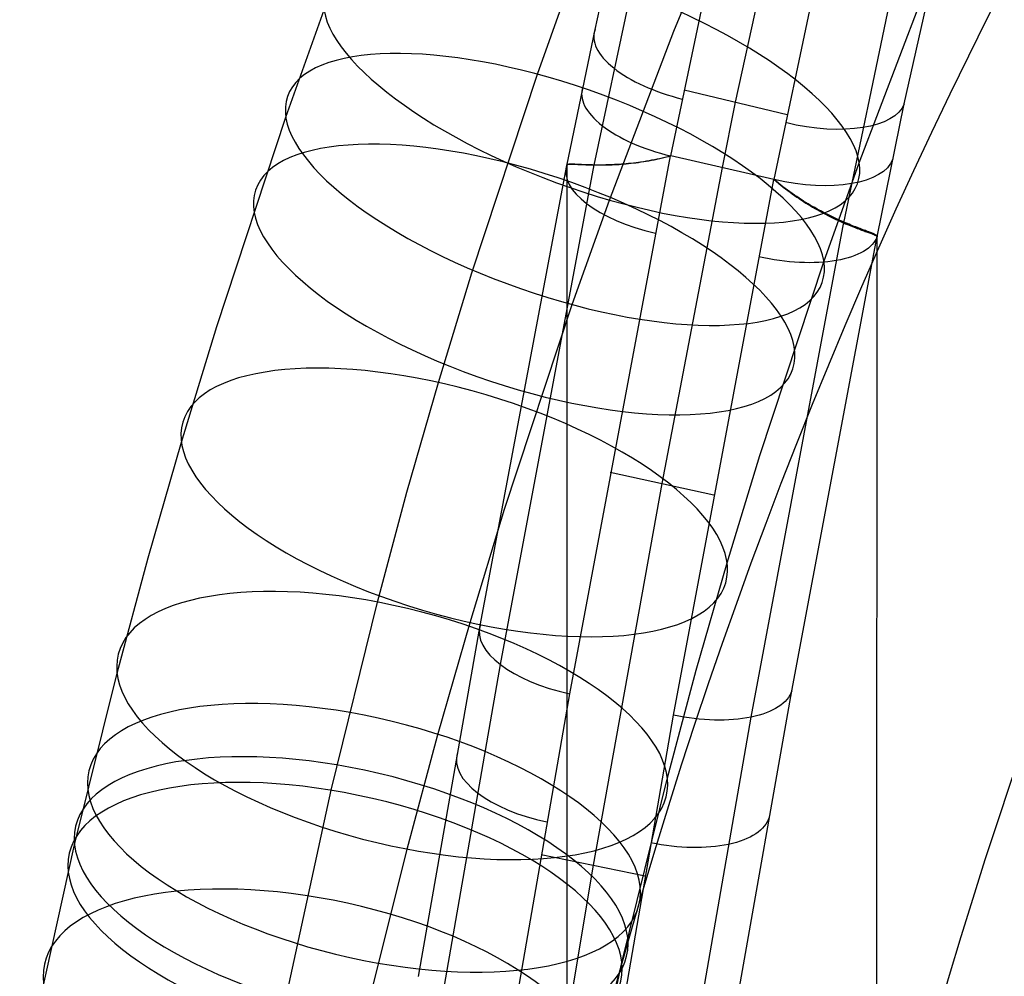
# Model space of a CAD drawing. Extents: x -260 to 296, y -277 to 294.
# Tile 58 of 241: x -236 to -208, y 102 to 129. Entities that reach past the tile are written whole.
import ezdxf

# ---------------------------------------------------------------- set-up
doc = ezdxf.new("R2010")
doc.units = 0
doc.layers.add('PREDEFINITO', color=7, linetype='CONTINUOUS')

msp = doc.modelspace()

# ---------------------------------------------------------------- linework, layer by layer
at = {"layer": 'PREDEFINITO'}
for p, q in [((-217.161, 128.404, 625.716), (-215.208, 133.146, 627.579)), ((-219.391, 128.452, 723.795), (-218.46, 132.558, 725.715)), ((-214.265, 131.712, 729.444), (-215.429, 126.4, 726.886)), ((-219.412, 124.622, 724.463), (-217.964, 131.474, 727.696)), ((-217.249, 124.878, 725.901), (-216.053, 130.561, 728.621)), ((-221.017, 127.185, 607.957), (-219.993, 130.053, 609.156)), ((-210.65, 126.352, 724.346), (-209.79, 130.184, 726.277)), ((-214.326, 124.212, 726.064), (-213.166, 129.749, 728.781)), ((-212.361, 122.987, 724.829), (-210.987, 129.553, 728.12)), ((-211.925, 124.685, 614.994), (-210.205, 129.199, 616.829)), ((-228.127, 125.976, 616.673), (-227.047, 129.002, 617.939)), ((-220.183, 124.6, 721.968), (-219.391, 128.452, 723.795)), ((-218.979, 123.633, 623.776), (-217.161, 128.404, 625.716)), ((-222.872, 121.578, 605.538), (-221.017, 127.185, 607.957)), ((-216.875, 126.746, 726.801), (-213.959, 126.049, 726.972)), ((-215.429, 126.4, 726.886), (-215.799, 124.547, 725.982)), ((-211.416, 122.595, 722.426), (-210.65, 126.352, 724.346)), ((-230.083, 120.064, 614.124), (-228.127, 125.976, 616.673)), ((-220.107, 109.686, 718.47), (-217.258, 124.88, 725.9)), ((-218.514, 124.657, 725.324), (-218.446, 124.664, 725.369)), ((-218.441, 124.662, 725.364), (-218.509, 124.655, 725.318)), ((-218.446, 124.664, 725.369), (-218.377, 124.671, 725.413)), ((-218.372, 124.669, 725.408), (-218.441, 124.662, 725.364)), ((-218.377, 124.671, 725.413), (-218.307, 124.679, 725.456)), ((-218.302, 124.677, 725.451), (-218.372, 124.669, 725.408)), ((-218.307, 124.679, 725.456), (-218.237, 124.687, 725.497)), ((-218.231, 124.686, 725.492), (-218.302, 124.677, 725.451)), ((-218.237, 124.687, 725.497), (-218.165, 124.697, 725.536)), ((-218.159, 124.695, 725.532), (-218.231, 124.686, 725.492)), ((-218.165, 124.697, 725.536), (-218.093, 124.707, 725.574)), ((-218.087, 124.705, 725.571), (-218.159, 124.695, 725.532)), ((-218.093, 124.707, 725.574), (-218.02, 124.718, 725.611)), ((-218.014, 124.716, 725.608), (-218.087, 124.705, 725.571)), ((-218.02, 124.718, 725.611), (-217.947, 124.73, 725.646)), ((-217.94, 124.728, 725.644), (-218.014, 124.716, 725.608)), ((-217.947, 124.73, 725.646), (-217.872, 124.743, 725.68)), ((-217.865, 124.741, 725.678), (-217.94, 124.728, 725.644)), ((-217.872, 124.743, 725.68), (-217.798, 124.757, 725.713)), ((-217.79, 124.754, 725.711), (-217.865, 124.741, 725.678)), ((-217.798, 124.757, 725.713), (-217.722, 124.771, 725.744)), ((-217.714, 124.769, 725.742), (-217.79, 124.754, 725.711)), ((-217.722, 124.771, 725.744), (-217.646, 124.787, 725.773)), ((-217.638, 124.785, 725.772), (-217.714, 124.769, 725.742)), ((-217.646, 124.787, 725.773), (-217.569, 124.803, 725.802)), ((-217.561, 124.801, 725.801), (-217.638, 124.785, 725.772)), ((-217.569, 124.803, 725.802), (-217.492, 124.821, 725.828)), ((-217.484, 124.819, 725.828), (-217.561, 124.801, 725.801)), ((-217.492, 124.821, 725.828), (-217.415, 124.839, 725.854)), ((-217.406, 124.837, 725.853), (-217.484, 124.819, 725.828)), ((-217.415, 124.839, 725.854), (-217.337, 124.859, 725.878)), ((-217.328, 124.857, 725.878), (-217.406, 124.837, 725.853)), ((-217.337, 124.859, 725.878), (-217.258, 124.88, 725.9)), ((-217.249, 124.878, 725.901), (-217.328, 124.857, 725.878)), ((-217.249, 124.878, 725.901), (-217.258, 124.88, 725.9)), ((-214.336, 124.214, 726.063), (-217.249, 124.878, 725.901)), ((-212.923, 121.889, 613.825), (-211.925, 124.685, 614.994)), ((-222.634, 111.617, 715.64), (-220.183, 124.606, 721.993)), ((-222.064, 110.509, 717.579), (-219.415, 124.624, 724.474)), ((-220.183, 124.6, 721.968), (-220.209, 47.207, 413.625)), ((-220.186, 124.619, 722.161), (-220.185, 124.625, 722.245)), ((-220.185, 124.613, 722.077), (-220.186, 124.619, 722.161)), ((-220.185, 124.619, 722.22), (-220.186, 124.613, 722.136)), ((-220.186, 124.613, 722.136), (-220.185, 124.607, 722.052)), ((-220.185, 124.625, 722.245), (-220.182, 124.629, 722.328)), ((-220.182, 124.624, 722.304), (-220.185, 124.619, 722.22)), ((-220.183, 124.606, 721.993), (-220.185, 124.613, 722.077)), ((-220.185, 124.607, 722.052), (-220.183, 124.6, 721.968)), ((-220.183, 124.606, 721.993), (-220.183, 124.6, 721.968)), ((-220.182, 124.629, 722.328), (-220.177, 124.634, 722.411)), ((-220.177, 124.628, 722.388), (-220.182, 124.624, 722.304)), ((-220.177, 124.634, 722.411), (-220.171, 124.637, 722.494)), ((-220.171, 124.632, 722.471), (-220.177, 124.628, 722.388)), ((-220.171, 124.637, 722.494), (-220.163, 124.64, 722.576)), ((-220.163, 124.635, 722.554), (-220.171, 124.632, 722.471)), ((-220.163, 124.64, 722.576), (-220.154, 124.643, 722.658)), ((-220.154, 124.638, 722.636), (-220.163, 124.635, 722.554)), ((-220.154, 124.643, 722.658), (-220.143, 124.645, 722.74)), ((-220.142, 124.64, 722.718), (-220.154, 124.638, 722.636)), ((-220.143, 124.645, 722.74), (-220.13, 124.646, 722.821)), ((-220.129, 124.642, 722.8), (-220.142, 124.64, 722.718)), ((-220.13, 124.646, 722.821), (-220.115, 124.647, 722.902)), ((-220.115, 124.643, 722.882), (-220.129, 124.642, 722.8)), ((-220.115, 124.647, 722.902), (-220.099, 124.648, 722.983)), ((-220.098, 124.644, 722.963), (-220.115, 124.643, 722.882)), ((-220.099, 124.648, 722.983), (-220.081, 124.648, 723.063)), ((-220.08, 124.645, 723.043), (-220.098, 124.644, 722.963)), ((-220.081, 124.648, 723.063), (-220.061, 124.648, 723.143)), ((-220.06, 124.645, 723.123), (-220.08, 124.645, 723.043)), ((-220.061, 124.648, 723.143), (-220.04, 124.648, 723.222)), ((-220.039, 124.644, 723.203), (-220.06, 124.645, 723.123)), ((-220.04, 124.648, 723.222), (-220.016, 124.647, 723.301)), ((-220.016, 124.644, 723.282), (-220.039, 124.644, 723.203)), ((-220.016, 124.647, 723.301), (-219.992, 124.646, 723.379)), ((-219.991, 124.643, 723.361), (-220.016, 124.644, 723.282)), ((-219.992, 124.646, 723.379), (-219.965, 124.645, 723.456)), ((-219.964, 124.642, 723.439), (-219.991, 124.643, 723.361)), ((-219.965, 124.645, 723.456), (-219.937, 124.644, 723.534)), ((-219.936, 124.641, 723.516), (-219.964, 124.642, 723.439)), ((-219.937, 124.644, 723.534), (-219.907, 124.642, 723.61)), ((-219.906, 124.64, 723.593), (-219.936, 124.641, 723.516)), ((-219.907, 124.642, 723.61), (-219.875, 124.641, 723.686)), ((-219.874, 124.638, 723.67), (-219.906, 124.64, 723.593)), ((-219.875, 124.641, 723.686), (-219.842, 124.639, 723.761)), ((-219.841, 124.637, 723.745), (-219.874, 124.638, 723.67)), ((-219.842, 124.639, 723.761), (-219.807, 124.637, 723.836)), ((-219.806, 124.635, 723.821), (-219.841, 124.637, 723.745)), ((-219.807, 124.637, 723.836), (-219.77, 124.636, 723.91)), ((-219.769, 124.633, 723.895), (-219.806, 124.635, 723.821)), ((-219.77, 124.636, 723.91), (-219.732, 124.634, 723.983)), ((-219.73, 124.631, 723.969), (-219.769, 124.633, 723.895)), ((-219.732, 124.634, 723.983), (-219.692, 124.632, 724.056)), ((-219.69, 124.63, 724.042), (-219.73, 124.631, 723.969)), ((-219.692, 124.632, 724.056), (-219.65, 124.63, 724.127)), ((-219.648, 124.628, 724.114), (-219.69, 124.63, 724.042)), ((-219.65, 124.63, 724.127), (-219.606, 124.629, 724.198)), ((-219.604, 124.627, 724.185), (-219.648, 124.628, 724.114)), ((-219.606, 124.629, 724.198), (-219.561, 124.627, 724.269)), ((-219.559, 124.625, 724.256), (-219.604, 124.627, 724.185)), ((-219.561, 124.627, 724.269), (-219.514, 124.626, 724.338)), ((-219.512, 124.624, 724.326), (-219.559, 124.625, 724.256)), ((-219.514, 124.626, 724.338), (-219.465, 124.625, 724.407)), ((-219.463, 124.623, 724.395), (-219.512, 124.624, 724.326)), ((-219.465, 124.625, 724.407), (-219.415, 124.624, 724.474)), ((-219.412, 124.622, 724.463), (-219.463, 124.623, 724.395)), ((-219.415, 124.624, 724.474), (-219.363, 124.623, 724.541)), ((-219.36, 124.621, 724.53), (-219.412, 124.622, 724.463)), ((-219.363, 124.623, 724.541), (-219.31, 124.623, 724.606)), ((-219.307, 124.621, 724.596), (-219.36, 124.621, 724.53)), ((-219.31, 124.623, 724.606), (-219.255, 124.623, 724.67)), ((-219.252, 124.621, 724.66), (-219.307, 124.621, 724.596)), ((-219.255, 124.623, 724.67), (-219.199, 124.623, 724.732)), ((-219.196, 124.621, 724.723), (-219.252, 124.621, 724.66)), ((-219.199, 124.623, 724.732), (-219.143, 124.624, 724.793)), ((-219.139, 124.622, 724.784), (-219.196, 124.621, 724.723)), ((-219.143, 124.624, 724.793), (-219.085, 124.625, 724.853)), ((-219.081, 124.623, 724.844), (-219.139, 124.622, 724.784)), ((-219.085, 124.625, 724.853), (-219.025, 124.627, 724.911)), ((-219.022, 124.625, 724.902), (-219.081, 124.623, 724.844)), ((-219.025, 124.627, 724.911), (-218.965, 124.629, 724.967)), ((-218.961, 124.627, 724.959), (-219.022, 124.625, 724.902)), ((-218.965, 124.629, 724.967), (-218.904, 124.631, 725.023)), ((-218.9, 124.629, 725.015), (-218.961, 124.627, 724.959)), ((-218.904, 124.631, 725.023), (-218.841, 124.634, 725.076)), ((-218.837, 124.632, 725.069), (-218.9, 124.629, 725.015)), ((-218.841, 124.634, 725.076), (-218.778, 124.637, 725.129)), ((-218.773, 124.636, 725.122), (-218.837, 124.632, 725.069)), ((-218.778, 124.637, 725.129), (-218.713, 124.641, 725.18)), ((-218.709, 124.64, 725.173), (-218.773, 124.636, 725.122)), ((-218.713, 124.641, 725.18), (-218.648, 124.646, 725.229)), ((-218.643, 124.644, 725.223), (-218.709, 124.64, 725.173)), ((-218.648, 124.646, 725.229), (-218.582, 124.651, 725.277)), ((-218.577, 124.649, 725.271), (-218.643, 124.644, 725.223)), ((-218.582, 124.651, 725.277), (-218.514, 124.657, 725.324)), ((-218.509, 124.655, 725.318), (-218.577, 124.649, 725.271)), ((-215.799, 124.547, 725.982), (-217.503, 115.627, 721.664)), ((-217.172, 109.081, 718.626), (-214.336, 124.214, 726.063)), ((-214.326, 124.212, 726.064), (-214.336, 124.214, 726.063)), ((-214.272, 124.161, 726.048), (-214.336, 124.214, 726.063)), ((-214.326, 124.212, 726.064), (-214.263, 124.157, 726.047)), ((-214.208, 124.108, 726.032), (-214.272, 124.161, 726.048)), ((-214.263, 124.157, 726.047), (-214.199, 124.103, 726.03)), ((-214.143, 124.057, 726.014), (-214.208, 124.108, 726.032)), ((-214.199, 124.103, 726.03), (-214.135, 124.051, 726.011)), ((-214.079, 124.007, 725.995), (-214.143, 124.057, 726.014)), ((-214.135, 124.051, 726.011), (-214.071, 124, 725.99)), ((-214.014, 123.958, 725.975), (-214.079, 124.007, 725.995)), ((-214.071, 124, 725.99), (-214.007, 123.95, 725.968)), ((-213.95, 123.91, 725.953), (-214.014, 123.958, 725.975)), ((-214.007, 123.95, 725.968), (-213.943, 123.901, 725.945)), ((-213.885, 123.863, 725.929), (-213.95, 123.91, 725.953)), ((-213.943, 123.901, 725.945), (-213.879, 123.853, 725.92)), ((-213.82, 123.817, 725.905), (-213.885, 123.863, 725.929)), ((-213.879, 123.853, 725.92), (-213.815, 123.806, 725.894)), ((-220.033, 120.68, 622.541), (-218.979, 123.633, 623.776)), ((-213.755, 123.773, 725.878), (-213.82, 123.817, 725.905)), ((-213.815, 123.806, 725.894), (-213.751, 123.76, 725.867)), ((-213.691, 123.729, 725.85), (-213.755, 123.773, 725.878)), ((-213.751, 123.76, 725.867), (-213.687, 123.716, 725.838)), ((-213.626, 123.687, 725.821), (-213.691, 123.729, 725.85)), ((-213.687, 123.716, 725.838), (-213.623, 123.672, 725.807)), ((-213.562, 123.645, 725.79), (-213.626, 123.687, 725.821)), ((-213.623, 123.672, 725.807), (-213.559, 123.63, 725.776)), ((-213.498, 123.605, 725.758), (-213.562, 123.645, 725.79)), ((-213.559, 123.63, 725.776), (-213.495, 123.588, 725.742)), ((-213.434, 123.565, 725.725), (-213.498, 123.605, 725.758)), ((-213.495, 123.588, 725.742), (-213.431, 123.548, 725.708)), ((-213.37, 123.526, 725.689), (-213.434, 123.565, 725.725)), ((-213.431, 123.548, 725.708), (-213.368, 123.509, 725.671)), ((-213.307, 123.489, 725.653), (-213.37, 123.526, 725.689)), ((-213.368, 123.509, 725.671), (-213.305, 123.47, 725.634)), ((-213.244, 123.452, 725.615), (-213.307, 123.489, 725.653)), ((-213.305, 123.47, 725.634), (-213.242, 123.433, 725.595)), ((-213.181, 123.417, 725.575), (-213.244, 123.452, 725.615)), ((-213.242, 123.433, 725.595), (-213.18, 123.397, 725.554)), ((-213.119, 123.382, 725.534), (-213.181, 123.417, 725.575)), ((-213.18, 123.397, 725.554), (-213.118, 123.362, 725.512)), ((-213.057, 123.348, 725.491), (-213.119, 123.382, 725.534)), ((-213.118, 123.362, 725.512), (-213.056, 123.327, 725.468)), ((-212.995, 123.315, 725.447), (-213.057, 123.348, 725.491)), ((-213.056, 123.327, 725.468), (-212.995, 123.294, 725.423)), ((-212.934, 123.284, 725.402), (-212.995, 123.315, 725.447)), ((-212.995, 123.294, 725.423), (-212.934, 123.262, 725.377)), ((-212.874, 123.252, 725.355), (-212.934, 123.284, 725.402)), ((-214.981, 109.026, 717.949), (-212.36, 123.012, 724.863)), ((-212.934, 123.262, 725.377), (-212.874, 123.23, 725.329)), ((-212.814, 123.222, 725.306), (-212.874, 123.252, 725.355)), ((-212.874, 123.23, 725.329), (-212.814, 123.2, 725.279)), ((-212.755, 123.193, 725.256), (-212.814, 123.222, 725.306)), ((-212.814, 123.2, 725.279), (-212.755, 123.17, 725.228)), ((-212.696, 123.165, 725.204), (-212.755, 123.193, 725.256)), ((-212.755, 123.17, 725.228), (-212.697, 123.141, 725.176)), ((-212.697, 123.141, 725.176), (-212.639, 123.113, 725.122)), ((-212.638, 123.137, 725.151), (-212.696, 123.165, 725.204)), ((-212.639, 123.113, 725.122), (-212.582, 123.086, 725.066)), ((-212.581, 123.11, 725.097), (-212.638, 123.137, 725.151)), ((-212.582, 123.086, 725.066), (-212.526, 123.06, 725.009)), ((-212.525, 123.084, 725.04), (-212.581, 123.11, 725.097)), ((-212.526, 123.06, 725.009), (-212.47, 123.035, 724.951)), ((-212.469, 123.059, 724.983), (-212.525, 123.084, 725.04)), ((-212.47, 123.035, 724.951), (-212.415, 123.011, 724.891)), ((-212.414, 123.035, 724.923), (-212.469, 123.059, 724.983)), ((-212.415, 123.011, 724.891), (-212.361, 122.987, 724.829)), ((-212.36, 123.012, 724.863), (-212.414, 123.035, 724.923)), ((-212.308, 122.989, 724.8), (-212.36, 123.012, 724.863)), ((-212.361, 122.987, 724.829), (-212.309, 122.964, 724.766)), ((-212.309, 122.964, 724.766), (-212.257, 122.943, 724.702)), ((-212.256, 122.967, 724.737), (-212.308, 122.989, 724.8)), ((-212.257, 122.943, 724.702), (-212.207, 122.922, 724.638)), ((-212.206, 122.947, 724.673), (-212.256, 122.967, 724.737)), ((-212.207, 122.922, 724.638), (-212.159, 122.902, 724.572)), ((-212.158, 122.927, 724.608), (-212.206, 122.947, 724.673)), ((-212.159, 122.902, 724.572), (-212.112, 122.883, 724.505)), ((-212.11, 122.908, 724.542), (-212.158, 122.927, 724.608)), ((-212.112, 122.883, 724.505), (-212.066, 122.865, 724.438)), ((-212.064, 122.889, 724.475), (-212.11, 122.908, 724.542)), ((-212.066, 122.865, 724.438), (-212.022, 122.848, 724.369)), ((-212.02, 122.872, 724.407), (-212.064, 122.889, 724.475)), ((-212.022, 122.848, 724.369), (-211.979, 122.831, 724.3)), ((-211.977, 122.855, 724.339), (-212.02, 122.872, 724.407)), ((-211.979, 122.831, 724.3), (-211.937, 122.816, 724.23)), ((-211.935, 122.839, 724.269), (-211.977, 122.855, 724.339)), ((-211.937, 122.816, 724.23), (-211.897, 122.801, 724.159)), ((-211.895, 122.824, 724.199), (-211.935, 122.839, 724.269)), ((-211.897, 122.801, 724.159), (-211.859, 122.786, 724.087)), ((-211.857, 122.809, 724.127), (-211.895, 122.824, 724.199)), ((-211.859, 122.786, 724.087), (-211.821, 122.773, 724.014)), ((-211.82, 122.795, 724.055), (-211.857, 122.809, 724.127)), ((-211.821, 122.773, 724.014), (-211.786, 122.76, 723.941)), ((-211.784, 122.782, 723.982), (-211.82, 122.795, 724.055)), ((-211.786, 122.76, 723.941), (-211.752, 122.747, 723.867)), ((-211.75, 122.769, 723.909), (-211.784, 122.782, 723.982)), ((-211.752, 122.747, 723.867), (-211.719, 122.736, 723.792)), ((-211.718, 122.757, 723.834), (-211.75, 122.769, 723.909)), ((-211.719, 122.736, 723.792), (-211.688, 122.724, 723.716)), ((-211.687, 122.746, 723.759), (-211.718, 122.757, 723.834)), ((-211.688, 122.724, 723.716), (-211.659, 122.714, 723.64)), ((-211.657, 122.734, 723.683), (-211.687, 122.746, 723.759)), ((-211.659, 122.714, 723.64), (-211.631, 122.703, 723.563)), ((-211.63, 122.724, 723.607), (-211.657, 122.734, 723.683)), ((-211.604, 122.714, 723.53), (-211.63, 122.724, 723.607)), ((-211.579, 122.704, 723.452), (-211.604, 122.714, 723.53)), ((-213.833, 109.771, 716.104), (-211.416, 122.608, 722.476)), ((-211.631, 122.703, 723.563), (-211.605, 122.694, 723.485)), ((-211.605, 122.694, 723.485), (-211.58, 122.684, 723.407)), ((-211.58, 122.684, 723.407), (-211.557, 122.675, 723.328)), ((-211.556, 122.694, 723.374), (-211.579, 122.704, 723.452)), ((-211.557, 122.675, 723.328), (-211.536, 122.667, 723.249)), ((-211.535, 122.685, 723.295), (-211.556, 122.694, 723.374)), ((-211.536, 122.667, 723.249), (-211.516, 122.659, 723.169)), ((-211.515, 122.676, 723.215), (-211.535, 122.685, 723.295)), ((-211.516, 122.659, 723.169), (-211.498, 122.651, 723.088)), ((-211.497, 122.668, 723.135), (-211.515, 122.676, 723.215)), ((-211.498, 122.651, 723.088), (-211.482, 122.643, 723.007)), ((-211.481, 122.66, 723.054), (-211.497, 122.668, 723.135)), ((-211.482, 122.643, 723.007), (-211.467, 122.636, 722.925)), ((-211.466, 122.652, 722.973), (-211.481, 122.66, 723.054)), ((-211.467, 122.636, 722.925), (-211.454, 122.629, 722.843)), ((-211.454, 122.644, 722.891), (-211.466, 122.652, 722.973)), ((-211.443, 122.637, 722.809), (-211.454, 122.644, 722.891)), ((-211.454, 122.629, 722.843), (-211.443, 122.622, 722.76)), ((-211.433, 122.629, 722.727), (-211.443, 122.637, 722.809)), ((-211.443, 122.622, 722.76), (-211.434, 122.615, 722.677)), ((-211.442, 45.21, 414.112), (-211.416, 122.595, 722.426)), ((-211.434, 122.615, 722.677), (-211.426, 122.608, 722.594)), ((-211.426, 122.622, 722.644), (-211.433, 122.629, 722.727)), ((-211.42, 122.615, 722.56), (-211.426, 122.622, 722.644)), ((-211.426, 122.608, 722.594), (-211.42, 122.602, 722.51)), ((-211.416, 122.608, 722.476), (-211.42, 122.615, 722.56)), ((-211.42, 122.602, 722.51), (-211.416, 122.595, 722.426)), ((-211.416, 122.595, 722.426), (-211.416, 122.608, 722.476)), ((-214.734, 116.415, 611.464), (-212.923, 121.889, 613.825)), ((-223.818, 118.476, 604.158), (-222.872, 121.578, 605.538)), ((-221.945, 114.901, 620.049), (-220.033, 120.68, 622.541)), ((-231.08, 116.795, 612.669), (-230.083, 120.064, 614.124)), ((-224.707, 115.376, 602.747), (-223.818, 118.476, 604.158)), ((-232.017, 113.529, 611.183), (-231.08, 116.795, 612.669)), ((-215.658, 113.382, 610.114), (-214.734, 116.415, 611.464)), ((-218.965, 115.945, 721.586), (-216.036, 115.309, 721.742)), ((-217.503, 115.627, 721.664), (-219.443, 104.845, 716.23)), ((-225.542, 112.276, 601.306), (-224.707, 115.376, 602.747)), ((-222.921, 111.701, 618.625), (-221.945, 114.901, 620.049)), ((-232.897, 110.264, 609.664), (-232.017, 113.529, 611.183)), ((-216.529, 110.348, 608.734), (-215.658, 113.382, 610.114)), ((-226.852, 106.958, 598.759), (-225.542, 112.276, 601.306)), ((-224.38, 101.695, 710.549), (-222.634, 111.617, 715.64)), ((-223.839, 108.501, 617.169), (-222.921, 111.701, 618.625)), ((-223.799, 100.558, 712.468), (-222.064, 110.509, 717.579)), ((-234.099, 105.419, 607.35), (-232.897, 110.264, 609.664)), ((-217.347, 107.311, 607.322), (-216.529, 110.348, 608.734)), ((-221.833, 99.742, 713.346), (-220.107, 109.686, 718.47)), ((-215.558, 99.946, 710.989), (-213.833, 109.771, 716.104)), ((-218.891, 99.17, 713.494), (-217.172, 109.081, 718.626)), ((-216.699, 99.154, 712.819), (-214.981, 109.026, 717.949)), ((-224.701, 105.299, 615.68), (-223.839, 108.501, 617.169)), ((-218.632, 102.092, 604.821), (-217.347, 107.311, 607.322)), ((-228.474, 99.464, 594.996), (-226.852, 106.958, 598.759)), ((-235.65, 98.386, 603.844), (-234.099, 105.419, 607.35)), ((-225.882, 100.542, 613.407), (-224.701, 105.299, 615.68)), ((-220.909, 105.144, 716.157), (-217.972, 104.544, 716.304)), ((-219.443, 104.845, 716.23), (-221.25, 94.092, 710.554)), ((-220.243, 94.65, 601.085), (-218.632, 102.092, 604.821))]:
    msp.add_line(p, q, dxfattribs=at)
at = {"layer": 'PREDEFINITO', "extrusion": (-0.320394, -0.875334, -0.362129)}
msp.add_circle((-249.712, 558.81, -263.948), 8, dxfattribs=at)
at = {"layer": 'PREDEFINITO', "extrusion": (-0.305239, -0.877168, -0.370682)}
msp.add_circle((-249.006, 554.897, -269.458), 8, dxfattribs=at)
at = {"layer": 'PREDEFINITO', "extrusion": (-0.292184, -0.878456, -0.378078)}
msp.add_circle((-248.387, 551.446, -274.149), 8, dxfattribs=at)
at = {"layer": 'PREDEFINITO', "extrusion": (-0.260469, -0.880453, -0.39618)}
msp.add_circle((-246.842, 542.744, -285.371), 8, dxfattribs=at)
at = {"layer": 'PREDEFINITO', "extrusion": (-0.229646, -0.880803, -0.414063)}
msp.add_circle((-245.286, 533.809, -296.077), 8, dxfattribs=at)
at = {"layer": 'PREDEFINITO', "extrusion": (-0.214572, -0.880411, -0.422889)}
msp.add_circle((-244.505, 529.268, -301.197), 8, dxfattribs=at)
at = {"layer": 'PREDEFINITO', "extrusion": (-0.207406, -0.880017, -0.427262)}
msp.add_circle((-244.131, 527.018, -303.715), 8, dxfattribs=at)
at = {"layer": 'PREDEFINITO', "extrusion": (-0.203735, -0.879594, -0.429892)}
msp.add_circle((-243.94, 525.729, -305.264), 8, dxfattribs=at)
at = {"layer": 'PREDEFINITO', "extrusion": (-0.191642, -0.877809, -0.439005)}
msp.add_circle((-243.311, 521.276, -309.882), 8, dxfattribs=at)
at = {"layer": 'PREDEFINITO', "extrusion": (8.21944e-05, 0.238151, 0.971228)}
for centre, radius in [((68.955, 85.885, 613.304), 155.099), ((69.027, 85.936, 613.304), 146.035)]:
    msp.add_arc(centre, radius, 289.26592, 347.24336, dxfattribs=at)
at = {"layer": 'PREDEFINITO', "extrusion": (0.193578, 0.879569, 0.43461)}
msp.add_arc((238.866, 618.029, 385.082), 3.012, 356.3422, 86.609, dxfattribs=at)
at = {"layer": 'PREDEFINITO', "extrusion": (0.18607, 0.879808, 0.437397)}
msp.add_arc((238.215, 615.995, 386.951), 3.012, 356.4664, 86.742, dxfattribs=at)
at = {"layer": 'PREDEFINITO', "extrusion": (-0.192427, -0.875389, -0.44347)}
msp.add_arc((-235.855, 614.364, -391.299), 2.996, 3.6056, 93.3213, dxfattribs=at)
at = {"layer": 'PREDEFINITO', "extrusion": (-0.184854, -0.875584, -0.446298)}
msp.add_arc((-235.195, 612.271, -393.18), 2.996, 3.4738, 93.1804, dxfattribs=at)
at = {"layer": 'PREDEFINITO', "extrusion": (0.177116, 0.883743, 0.433162)}
msp.add_arc((237.37, 616.74, 383.862), 3.011, 356.6527, 86.5721, dxfattribs=at)
at = {"layer": 'PREDEFINITO', "extrusion": (-0.17683, -0.882923, -0.434946)}
msp.add_arc((-234.368, 616.156, -385.107), 2.996, 3.2692, 93.3496, dxfattribs=at)
at = {"layer": 'PREDEFINITO', "extrusion": (0.162698, 0.876587, 0.452906)}
msp.add_arc((236.257, 606.899, 385.738), 3.012, 356.8282, 86.7555, dxfattribs=at)
at = {"layer": 'PREDEFINITO', "extrusion": (-0.162446, -0.875726, -0.45466)}
msp.add_arc((-233.259, 606.309, -386.977), 2.996, 3.0778, 93.15, dxfattribs=at)
at = {"layer": 'PREDEFINITO', "extrusion": (0.158701, 0.87429, 0.458727)}
msp.add_arc((235.975, 603.987, 386.435), 3.012, 356.8768, 86.8066, dxfattribs=at)
at = {"layer": 'PREDEFINITO', "extrusion": (-0.15845, -0.873406, -0.460494)}
msp.add_arc((-232.977, 603.383, -387.681), 2.997, 3.0244, 93.0943, dxfattribs=at)

doc.saveas('drawing.dxf')
